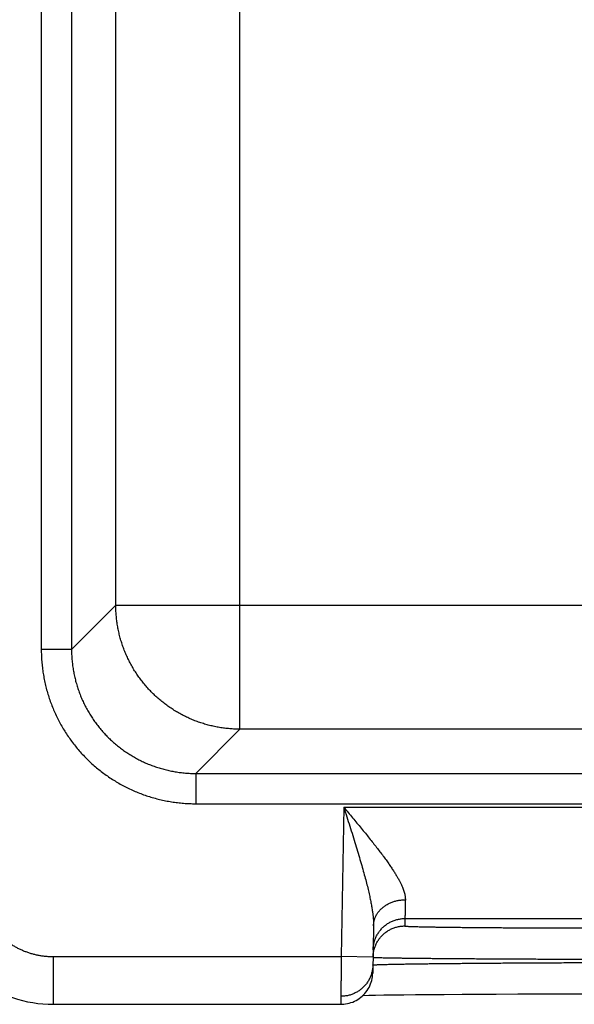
# Model space of a CAD drawing. Header units: inches. Extents: x 0 to 34, y 0 to 22.
# Tile 55 of 112: x 18.308 to 18.657, y 13.956 to 14.575. Entities that reach past the tile are written whole.
import ezdxf

# ---------------------------------------------------------------- set-up
doc = ezdxf.new("R2010")
doc.units = ezdxf.units.IN
doc.header["$LTSCALE"] = 1.87
doc.header["$MEASUREMENT"] = 0
doc.layers.get('0').update_dxf_attribs({"linetype": 'CONTINUOUS'})

msp = doc.modelspace()

# ---------------------------------------------------------------- linework, layer by layer
at = {"color": 7, "linetype": 'CONTINUOUS'}
for p, q in [((18.44659, 14.12929), (18.44659, 17.25201)), ((18.32178, 17.20184), (18.32178, 14.17946)), ((18.34079, 17.20184), (18.34079, 14.17946)), ((18.36861, 14.20727), (18.36861, 17.17403)), ((18.34079, 14.17946), (18.36861, 14.20727)), ((18.36861, 14.20728), (18.8833, 14.20728)), ((18.34079, 14.17946), (18.32178, 14.17946)), ((18.41877, 14.10148), (18.44659, 14.12929)), ((18.80531, 14.12929), (18.44659, 14.12929)), ((18.41877, 14.10148), (18.41877, 14.08246)), ((18.41877, 14.10148), (25.80914, 14.10148)), ((18.41877, 14.08246), (25.80914, 14.08246)), ((18.51177, 14.0803), (18.51013, 13.98641)), ((18.51177, 14.0803), (19.18912, 14.0803)), ((18.55021, 14.01031), (18.55013, 14.00563)), ((18.55021, 14.01031), (19.15068, 14.01031)), ((18.53048, 14.00582), (18.52996, 13.97606)), ((18.32916, 13.98641), (18.32916, 13.95641)), ((18.32916, 13.98641), (18.51013, 13.98641)), ((18.53013, 13.98606), (18.51013, 13.98641)), ((18.52387, 13.96205), (18.52756, 13.96213)), ((18.52756, 13.96213), (18.53178, 13.9622)), ((18.53178, 13.9622), (18.537, 13.96228)), ((18.537, 13.96228), (18.54347, 13.96237)), ((18.54347, 13.96237), (18.54962, 13.96245)), ((18.54962, 13.96245), (18.55675, 13.96252)), ((18.55675, 13.96252), (18.56505, 13.9626)), ((18.56505, 13.9626), (18.57478, 13.96268)), ((18.57478, 13.96268), (18.58621, 13.96276)), ((18.58621, 13.96276), (18.59613, 13.96282)), ((18.59613, 13.96282), (18.60754, 13.96288)), ((18.60754, 13.96288), (18.62121, 13.96294)), ((18.62121, 13.96294), (18.63207, 13.96298)), ((18.63207, 13.96298), (18.64405, 13.96302)), ((18.64405, 13.96302), (18.65642, 13.96305)), ((18.65642, 13.96305), (18.6688, 13.96307)), ((18.32916, 13.95641), (18.50996, 13.95641))]:
    msp.add_line(p, q, dxfattribs=at)
for points in [[(18.50996, 13.95641), (18.51057, 13.95642), (18.51174, 13.95649), (18.5129, 13.95663), (18.51406, 13.95684), (18.51519, 13.95711), (18.51632, 13.95745), (18.51741, 13.95785), (18.51849, 13.95832), (18.51953, 13.95885), (18.52054, 13.95944), (18.52152, 13.96009), (18.52245, 13.9608), (18.52335, 13.96155), (18.52419, 13.96236), (18.52499, 13.96322), (18.52574, 13.96412), (18.52643, 13.96507), (18.52707, 13.96605), (18.52764, 13.96707), (18.52816, 13.96812), (18.52861, 13.9692), (18.529, 13.97031), (18.52933, 13.97143), (18.52959, 13.97257), (18.52978, 13.97373), (18.5299, 13.97489), (18.52996, 13.97606)], [(18.2928, 13.96531), (18.29466, 13.96437), (18.29762, 13.963), (18.30064, 13.96176), (18.30371, 13.96064), (18.30682, 13.95965), (18.30998, 13.95878), (18.31317, 13.95805), (18.31638, 13.95746), (18.31961, 13.95699), (18.32286, 13.95666), (18.32613, 13.95647), (18.32916, 13.95641)]]:
    msp.add_lwpolyline(points, dxfattribs=at)
for points, knots in [([(18.44659, 14.12929), (18.44551, 14.12929), (18.44337, 14.12934), (18.44015, 14.12954), (18.43695, 14.12987), (18.43376, 14.13034), (18.43059, 14.13093), (18.42745, 14.13166), (18.42434, 14.13252), (18.42127, 14.1335), (18.41824, 14.13461), (18.41526, 14.13585), (18.41234, 14.1372), (18.40947, 14.13868), (18.40667, 14.14027), (18.40393, 14.14198), (18.40127, 14.1438), (18.39868, 14.14573), (18.39618, 14.14776), (18.39376, 14.14989), (18.39144, 14.15213), (18.3892, 14.15445), (18.38707, 14.15687), (18.38504, 14.15937), (18.38311, 14.16196), (18.38129, 14.16462), (18.37958, 14.16736), (18.37799, 14.17016), (18.37651, 14.17303), (18.37516, 14.17595), (18.37392, 14.17893), (18.37281, 14.18196), (18.37183, 14.18503), (18.37097, 14.18814), (18.37025, 14.19128), (18.36965, 14.19445), (18.36918, 14.19764), (18.36885, 14.20084), (18.36865, 14.20406), (18.36861, 14.2062), (18.36861, 14.20727)], [0, 0, 0, 0, 0.026269, 0.052576, 0.078888, 0.105203, 0.131521, 0.15784, 0.18416, 0.21048, 0.236801, 0.263121, 0.289442, 0.315763, 0.342084, 0.368405, 0.394727, 0.421048, 0.44737, 0.473692, 0.500013, 0.526335, 0.552657, 0.578978, 0.6053, 0.631621, 0.657943, 0.684264, 0.710584, 0.736906, 0.763226, 0.789546, 0.815866, 0.842185, 0.868507, 0.894829, 0.921146, 0.947452, 0.973746, 1, 1, 1, 1]), ([(18.32178, 14.17946), (18.32178, 14.17819), (18.32183, 14.17565), (18.32205, 14.17185), (18.32242, 14.16805), (18.32294, 14.16428), (18.32361, 14.16053), (18.32443, 14.15681), (18.32539, 14.15312), (18.3265, 14.14948), (18.32775, 14.14587), (18.32914, 14.14233), (18.33066, 14.13883), (18.33233, 14.13541), (18.33412, 14.13205), (18.33605, 14.12876), (18.3381, 14.12555), (18.34028, 14.12243), (18.34258, 14.11939), (18.345, 14.11644), (18.34753, 14.1136), (18.35017, 14.11085), (18.35291, 14.10821), (18.35576, 14.10568), (18.3587, 14.10326), (18.36174, 14.10096), (18.36487, 14.09879), (18.36808, 14.09673), (18.37136, 14.09481), (18.37472, 14.09301), (18.37815, 14.09135), (18.38164, 14.08982), (18.38519, 14.08843), (18.38879, 14.08718), (18.39244, 14.08608), (18.39613, 14.08512), (18.39985, 14.0843), (18.4036, 14.08363), (18.40737, 14.08311), (18.41116, 14.08274), (18.41496, 14.08251), (18.4175, 14.08246), (18.41877, 14.08246)], [0, 0, 0, 0, 0.024985, 0.049987, 0.074997, 0.100005, 0.125006, 0.150001, 0.174995, 0.199994, 0.225003, 0.250021, 0.275035, 0.300035, 0.325028, 0.350025, 0.375026, 0.400026, 0.425022, 0.450017, 0.475014, 0.500013, 0.525013, 0.550011, 0.575007, 0.600003, 0.625006, 0.650011, 0.67501, 0.700002, 0.725, 0.750014, 0.775032, 0.800042, 0.825042, 0.850037, 0.875031, 0.900032, 0.925039, 0.950044, 0.975035, 1, 1, 1, 1]), ([(18.34079, 14.17946), (18.34079, 14.17838), (18.34083, 14.17623), (18.34103, 14.17301), (18.34136, 14.1698), (18.34183, 14.16661), (18.34243, 14.16344), (18.34315, 14.1603), (18.34401, 14.15719), (18.34499, 14.15412), (18.3461, 14.15109), (18.34734, 14.14811), (18.34869, 14.14518), (18.35017, 14.14232), (18.35176, 14.13951), (18.35347, 14.13678), (18.35529, 14.13412), (18.35721, 14.13154), (18.35925, 14.12904), (18.36138, 14.12662), (18.36361, 14.1243), (18.36593, 14.12207), (18.36835, 14.11993), (18.37085, 14.1179), (18.37343, 14.11597), (18.3761, 14.11416), (18.37883, 14.11245), (18.38163, 14.11086), (18.3845, 14.10938), (18.38743, 14.10802), (18.39041, 14.10679), (18.39343, 14.10568), (18.39651, 14.1047), (18.39962, 14.10384), (18.40276, 14.10311), (18.40593, 14.10252), (18.40912, 14.10205), (18.41233, 14.10172), (18.41554, 14.10152), (18.41769, 14.10148), (18.41877, 14.10148)], [0, 0, 0, 0, 0.026328, 0.052655, 0.07898, 0.105306, 0.131633, 0.157962, 0.184289, 0.210615, 0.236941, 0.263267, 0.289584, 0.315893, 0.342201, 0.368511, 0.394817, 0.421114, 0.447407, 0.473701, 0.499998, 0.526299, 0.5526, 0.5789, 0.605203, 0.631513, 0.657828, 0.684142, 0.710456, 0.736776, 0.763101, 0.789426, 0.815749, 0.842073, 0.868399, 0.894723, 0.921041, 0.947359, 0.973678, 1, 1, 1, 1]), ([(18.51177, 14.0803), (18.51271, 14.07919), (18.51457, 14.07695), (18.51734, 14.07362), (18.52007, 14.07033), (18.52274, 14.0671), (18.52532, 14.06394), (18.5278, 14.06086), (18.53017, 14.05789), (18.53241, 14.05502), (18.53451, 14.05228), (18.53648, 14.04965), (18.53831, 14.04716), (18.53999, 14.04479), (18.54152, 14.04254), (18.54292, 14.04042), (18.54418, 14.03843), (18.5453, 14.03655), (18.5463, 14.03478), (18.54718, 14.03312), (18.54794, 14.03156), (18.54859, 14.0301), (18.54913, 14.02873), (18.54958, 14.02745), (18.54993, 14.02625), (18.55019, 14.02512), (18.55037, 14.02406), (18.55047, 14.02306), (18.55048, 14.02241), (18.55047, 14.0221)], [0, 0, 0, 0, 0.061903, 0.123314, 0.183889, 0.243287, 0.301158, 0.357157, 0.410999, 0.462496, 0.511489, 0.55788, 0.601629, 0.64271, 0.681154, 0.717022, 0.750385, 0.781342, 0.810011, 0.83651, 0.860966, 0.883518, 0.90431, 0.923475, 0.941154, 0.957495, 0.972648, 0.986764, 1, 1, 1, 1]), ([(18.51177, 14.0803), (18.51241, 14.07829), (18.51369, 14.07428), (18.51557, 14.06832), (18.5174, 14.06248), (18.51915, 14.05683), (18.5208, 14.0514), (18.52232, 14.04625), (18.52371, 14.04139), (18.52497, 14.03685), (18.52608, 14.03263), (18.52705, 14.02873), (18.52788, 14.02514), (18.52858, 14.02186), (18.52916, 14.01886), (18.52962, 14.01614), (18.52997, 14.01366), (18.53023, 14.01142), (18.53039, 14.00938), (18.53048, 14.00754), (18.53049, 14.00638), (18.53048, 14.00582)], [0, 0, 0, 0, 0.08243, 0.163875, 0.243563, 0.320681, 0.394457, 0.46437, 0.530035, 0.591244, 0.647888, 0.700013, 0.747725, 0.791237, 0.830771, 0.866592, 0.898957, 0.928172, 0.954551, 0.978393, 1, 1, 1, 1]), ([(18.2804, 14.03516), (18.2804, 14.03442), (18.28044, 14.03293), (18.28059, 14.0307), (18.28085, 14.02846), (18.28121, 14.02624), (18.28167, 14.02404), (18.28224, 14.02185), (18.2829, 14.01969), (18.28367, 14.01757), (18.28453, 14.01549), (18.28549, 14.01345), (18.28654, 14.01145), (18.28768, 14.00951), (18.28891, 14.00762), (18.29023, 14.00578), (18.29163, 14.00402), (18.29311, 14.00231), (18.29467, 14.00068), (18.2963, 13.99913), (18.298, 13.99764), (18.29977, 13.99624), (18.3016, 13.99493), (18.30349, 13.9937), (18.30544, 13.99255), (18.30743, 13.9915), (18.30947, 13.99054), (18.31156, 13.98968), (18.31368, 13.98892), (18.31584, 13.98825), (18.31803, 13.98768), (18.32023, 13.98722), (18.32246, 13.98686), (18.32469, 13.9866), (18.32692, 13.98645), (18.32842, 13.98641), (18.32916, 13.98641)], [0, 0, 0, 0, 0.029123, 0.05836, 0.087688, 0.117082, 0.146524, 0.175993, 0.205468, 0.23493, 0.264371, 0.293801, 0.32323, 0.352667, 0.382114, 0.411566, 0.441018, 0.470466, 0.499913, 0.529361, 0.558811, 0.588266, 0.617721, 0.647172, 0.676612, 0.706043, 0.735478, 0.764927, 0.794401, 0.823894, 0.853384, 0.882848, 0.912263, 0.941609, 0.970862, 1, 1, 1, 1]), ([(18.53048, 14.00582), (18.53048, 14.00614), (18.53051, 14.00678), (18.53063, 14.00773), (18.53081, 14.00868), (18.53106, 14.00962), (18.53137, 14.01054), (18.53175, 14.01144), (18.53219, 14.01233), (18.53269, 14.01319), (18.53324, 14.01403), (18.53386, 14.01484), (18.53453, 14.01561), (18.53525, 14.01636), (18.53603, 14.01706), (18.53685, 14.01773), (18.53771, 14.01836), (18.53862, 14.01894), (18.53957, 14.01948), (18.54056, 14.01998), (18.54157, 14.02042), (18.54262, 14.02082), (18.54369, 14.02116), (18.54479, 14.02146), (18.5459, 14.0217), (18.54703, 14.02188), (18.54817, 14.02201), (18.54932, 14.02209), (18.55009, 14.0221), (18.55047, 14.0221)], [0, 0, 0, 0, 0.033591, 0.067233, 0.100972, 0.134857, 0.168932, 0.203239, 0.237814, 0.27269, 0.307897, 0.343457, 0.379388, 0.415702, 0.452407, 0.489504, 0.526989, 0.564855, 0.603088, 0.64167, 0.680581, 0.719793, 0.75928, 0.799008, 0.838943, 0.879049, 0.919287, 0.959618, 1, 1, 1, 1]), ([(18.55047, 14.0221), (18.55046, 14.02158), (18.55044, 14.02057), (18.55041, 14.01912), (18.55038, 14.01776), (18.55035, 14.01652), (18.55032, 14.01538), (18.5503, 14.01436), (18.55028, 14.01344), (18.55026, 14.01265), (18.55024, 14.01197), (18.55023, 14.01141), (18.55022, 14.01096), (18.55022, 14.01064), (18.55021, 14.01043), (18.55021, 14.01034), (18.55021, 14.01031)], [0, 0, 0, 0, 0.132421, 0.256146, 0.370948, 0.476627, 0.573004, 0.659912, 0.737205, 0.804747, 0.862422, 0.910132, 0.947796, 0.975354, 0.992764, 1, 1, 1, 1]), ([(18.53021, 13.99066), (18.53022, 13.99104), (18.53025, 13.99181), (18.53037, 13.99295), (18.53056, 13.99409), (18.53081, 13.99521), (18.53112, 13.99632), (18.5315, 13.99741), (18.53194, 13.99847), (18.53244, 13.99951), (18.533, 14.00051), (18.53361, 14.00149), (18.53428, 14.00242), (18.535, 14.00332), (18.53578, 14.00417), (18.5366, 14.00498), (18.53746, 14.00574), (18.53837, 14.00644), (18.53932, 14.0071), (18.5403, 14.0077), (18.54132, 14.00824), (18.54236, 14.00872), (18.54344, 14.00914), (18.54453, 14.0095), (18.54564, 14.00979), (18.54677, 14.01002), (18.54791, 14.01019), (18.54906, 14.01029), (18.54982, 14.01031), (18.55021, 14.01031)], [0, 0, 0, 0, 0.037036, 0.074073, 0.111109, 0.148146, 0.185182, 0.222218, 0.259255, 0.296292, 0.333328, 0.370365, 0.407402, 0.444439, 0.481476, 0.518513, 0.55555, 0.592587, 0.629624, 0.666662, 0.703699, 0.740736, 0.777774, 0.814812, 0.851849, 0.888887, 0.925925, 0.962962, 1, 1, 1, 1]), ([(18.53013, 13.98606), (18.53014, 13.98642), (18.53017, 13.98716), (18.53029, 13.98827), (18.53048, 13.98941), (18.53073, 13.99053), (18.53104, 13.99164), (18.53142, 13.99273), (18.53186, 13.99379), (18.53236, 13.99483), (18.53291, 13.99584), (18.53353, 13.99681), (18.5342, 13.99774), (18.53492, 13.99864), (18.5357, 13.99949), (18.53652, 14.0003), (18.53738, 14.00106), (18.53829, 14.00176), (18.53924, 14.00242), (18.54022, 14.00302), (18.54124, 14.00356), (18.54228, 14.00404), (18.54335, 14.00446), (18.54445, 14.00482), (18.54556, 14.00511), (18.54669, 14.00534), (18.54783, 14.00551), (18.54898, 14.00561), (18.54974, 14.00563), (18.55013, 14.00563)], [0, 0, 0, 0, 0.034394, 0.071532, 0.10867, 0.145808, 0.182946, 0.220084, 0.257223, 0.294361, 0.331499, 0.368637, 0.405776, 0.442914, 0.480053, 0.517191, 0.55433, 0.591469, 0.628608, 0.665747, 0.702886, 0.740025, 0.777164, 0.814303, 0.851443, 0.888582, 0.925721, 0.962861, 1, 1, 1, 1]), ([(18.55013, 14.00563), (18.55013, 14.00559), (18.55031, 14.00557), (18.55053, 14.00552), (18.55102, 14.00549), (18.55164, 14.00544), (18.55246, 14.0054), (18.55346, 14.00535), (18.55464, 14.00531), (18.55599, 14.00526), (18.55752, 14.00522), (18.55923, 14.00518), (18.5611, 14.00514), (18.56314, 14.00509), (18.56536, 14.00505), (18.56773, 14.00501), (18.57027, 14.00497), (18.57296, 14.00493), (18.57581, 14.0049), (18.57881, 14.00486), (18.58196, 14.00482), (18.58525, 14.00479), (18.58868, 14.00475), (18.59225, 14.00472), (18.59595, 14.00469), (18.59978, 14.00466), (18.60372, 14.00463), (18.60779, 14.0046), (18.61197, 14.00457), (18.61625, 14.00454), (18.62064, 14.00452), (18.62512, 14.00449), (18.6297, 14.00447), (18.63436, 14.00445), (18.6391, 14.00443), (18.64392, 14.00441), (18.6488, 14.0044), (18.65375, 14.00438), (18.65875, 14.00437), (18.66381, 14.00436), (18.6689, 14.00435), (18.67404, 14.00434), (18.6792, 14.00433), (18.6844, 14.00433), (18.68961, 14.00432), (18.69484, 14.00432), (18.69833, 14.00432), (18.70008, 14.00432)], [0, 0, 0, 0, 0.000681, 0.002532, 0.005586, 0.009848, 0.015314, 0.021977, 0.029829, 0.038864, 0.049073, 0.060443, 0.072956, 0.086595, 0.101343, 0.117187, 0.134107, 0.152081, 0.171086, 0.191101, 0.212103, 0.234064, 0.256956, 0.280752, 0.305424, 0.330943, 0.357277, 0.384394, 0.412261, 0.440844, 0.470107, 0.500017, 0.530535, 0.561624, 0.593247, 0.625371, 0.657958, 0.690964, 0.724342, 0.758049, 0.792043, 0.826288, 0.860752, 0.895399, 0.930186, 0.965069, 1, 1, 1, 1]), ([(18.51013, 13.98641), (18.51013, 13.98589), (18.51012, 13.98483), (18.51012, 13.98326), (18.51011, 13.9817), (18.5101, 13.98014), (18.51009, 13.97861), (18.51008, 13.9771), (18.51007, 13.97561), (18.51006, 13.97415), (18.51005, 13.97273), (18.51005, 13.97135), (18.51004, 13.97001), (18.51003, 13.96871), (18.51002, 13.96746), (18.51002, 13.96627), (18.51001, 13.96513), (18.51, 13.96405), (18.51, 13.96303), (18.50999, 13.96207), (18.50999, 13.96118), (18.50998, 13.96037), (18.50998, 13.95962), (18.50997, 13.95895), (18.50997, 13.95836), (18.50997, 13.95784), (18.50996, 13.95741), (18.50996, 13.95704), (18.50996, 13.95678), (18.50996, 13.95655), (18.50996, 13.95651), (18.50996, 13.95642), (18.50996, 13.95641)], [0, 0, 0, 0, 0.052662, 0.105186, 0.15742, 0.20921, 0.260408, 0.310879, 0.360493, 0.409107, 0.456567, 0.502736, 0.547501, 0.590755, 0.632402, 0.672331, 0.710407, 0.746503, 0.780529, 0.812399, 0.842016, 0.869283, 0.894133, 0.916506, 0.936338, 0.953564, 0.968139, 0.980033, 0.989218, 0.995667, 0.99936, 1, 1, 1, 1]), ([(18.53014, 13.98113), (18.53027, 13.98114), (18.53048, 13.98119), (18.53101, 13.98122), (18.53169, 13.98127), (18.53259, 13.98132), (18.53367, 13.98136), (18.53495, 13.98141), (18.53642, 13.98145), (18.53808, 13.9815), (18.53993, 13.98155), (18.54197, 13.98159), (18.54419, 13.98164), (18.54659, 13.98168), (18.54917, 13.98173), (18.55193, 13.98177), (18.55486, 13.98182), (18.55796, 13.98186), (18.56122, 13.9819), (18.56465, 13.98195), (18.56823, 13.98199), (18.57197, 13.98203), (18.57585, 13.98207), (18.57988, 13.98211), (18.58405, 13.98215), (18.58836, 13.98219), (18.59279, 13.98223), (18.59735, 13.98227), (18.60203, 13.9823), (18.60683, 13.98234), (18.61173, 13.98237), (18.61674, 13.9824), (18.62184, 13.98244), (18.62704, 13.98247), (18.63232, 13.9825), (18.63768, 13.98252), (18.64312, 13.98255), (18.64862, 13.98258), (18.65418, 13.9826), (18.6598, 13.98262), (18.66546, 13.98264), (18.67116, 13.98266), (18.6769, 13.98268), (18.68266, 13.9827), (18.68844, 13.98272), (18.69424, 13.98273), (18.69811, 13.98274), (18.70005, 13.98274)], [0, 0, 0, 0, 0.001775, 0.004705, 0.008793, 0.014034, 0.020425, 0.027956, 0.03662, 0.046407, 0.057306, 0.069302, 0.08238, 0.096526, 0.111724, 0.127958, 0.145207, 0.163449, 0.182664, 0.202831, 0.223928, 0.245927, 0.268803, 0.292528, 0.317078, 0.342424, 0.36854, 0.395395, 0.422954, 0.451185, 0.480056, 0.509538, 0.539594, 0.570186, 0.601278, 0.632839, 0.664835, 0.697227, 0.729971, 0.763028, 0.796363, 0.829937, 0.863709, 0.89764, 0.931692, 0.965825, 1, 1, 1, 1]), ([(18.53023, 13.98595), (18.53036, 13.98594), (18.53056, 13.98589), (18.5311, 13.98588), (18.53177, 13.98584), (18.53267, 13.98581), (18.53375, 13.98577), (18.53503, 13.98574), (18.53649, 13.9857), (18.53816, 13.98567), (18.54001, 13.98563), (18.54204, 13.9856), (18.54426, 13.98557), (18.54666, 13.98553), (18.54924, 13.9855), (18.552, 13.98546), (18.55493, 13.98543), (18.55803, 13.98539), (18.56129, 13.98536), (18.56471, 13.98533), (18.5683, 13.98529), (18.57203, 13.98526), (18.57592, 13.98523), (18.57995, 13.9852), (18.58411, 13.98517), (18.58842, 13.98513), (18.59285, 13.9851), (18.59741, 13.98507), (18.60209, 13.98505), (18.60689, 13.98502), (18.61179, 13.98499), (18.6168, 13.98496), (18.6219, 13.98494), (18.6271, 13.98491), (18.63238, 13.98489), (18.63774, 13.98486), (18.64317, 13.98484), (18.64867, 13.98482), (18.65423, 13.9848), (18.65984, 13.98478), (18.6655, 13.98476), (18.6712, 13.98474), (18.67694, 13.98473), (18.6827, 13.98471), (18.68848, 13.9847), (18.69428, 13.98468), (18.69814, 13.98467), (18.70008, 13.98467)], [0, 0, 0, 0, 0.001759, 0.004678, 0.008756, 0.013989, 0.020371, 0.027896, 0.036555, 0.046339, 0.057235, 0.069229, 0.082307, 0.096452, 0.11165, 0.127883, 0.145133, 0.163377, 0.182595, 0.202765, 0.223864, 0.245867, 0.268746, 0.292475, 0.317028, 0.342378, 0.368498, 0.395356, 0.422919, 0.451153, 0.480029, 0.509514, 0.539571, 0.570164, 0.601259, 0.632824, 0.664824, 0.697217, 0.729963, 0.763023, 0.796357, 0.829928, 0.863696, 0.897625, 0.931678, 0.965816, 1, 1, 1, 1]), ([(18.53004, 13.98098), (18.53003, 13.98063), (18.53, 13.9799), (18.52988, 13.97879), (18.5297, 13.97765), (18.52945, 13.97653), (18.52913, 13.97542), (18.52876, 13.97434), (18.52832, 13.97327), (18.52782, 13.97223), (18.52726, 13.97123), (18.52664, 13.97025), (18.52597, 13.96932), (18.52525, 13.96842), (18.52448, 13.96757), (18.52366, 13.96676), (18.52279, 13.96601), (18.52188, 13.9653), (18.52093, 13.96464), (18.51995, 13.96405), (18.51894, 13.96351), (18.51789, 13.96302), (18.51682, 13.9626), (18.51572, 13.96225), (18.51461, 13.96195), (18.51348, 13.96172), (18.51234, 13.96156), (18.5112, 13.96146), (18.51043, 13.96143), (18.51005, 13.96143)], [0, 0, 0, 0, 0.033932, 0.071088, 0.108243, 0.145399, 0.182555, 0.21971, 0.256866, 0.294022, 0.331178, 0.368334, 0.40549, 0.442646, 0.479802, 0.516958, 0.554115, 0.591272, 0.628428, 0.665585, 0.702742, 0.739899, 0.777056, 0.814213, 0.851371, 0.888528, 0.925685, 0.962843, 1, 1, 1, 1])]:
    msp.add_open_spline(points, degree=3, knots=knots, dxfattribs=at)
for points in [[(18.53013, 13.98598), (18.53013, 13.98601), (18.53013, 13.98604), (18.53013, 13.98606)], [(18.53013, 13.98598), (18.53013, 13.98594), (18.53018, 13.98595), (18.53023, 13.98595)], [(18.53004, 13.98108), (18.53004, 13.98112), (18.5301, 13.98113), (18.53014, 13.98113)]]:
    msp.add_open_spline(points, degree=3, dxfattribs=at)

doc.saveas('drawing.dxf')
